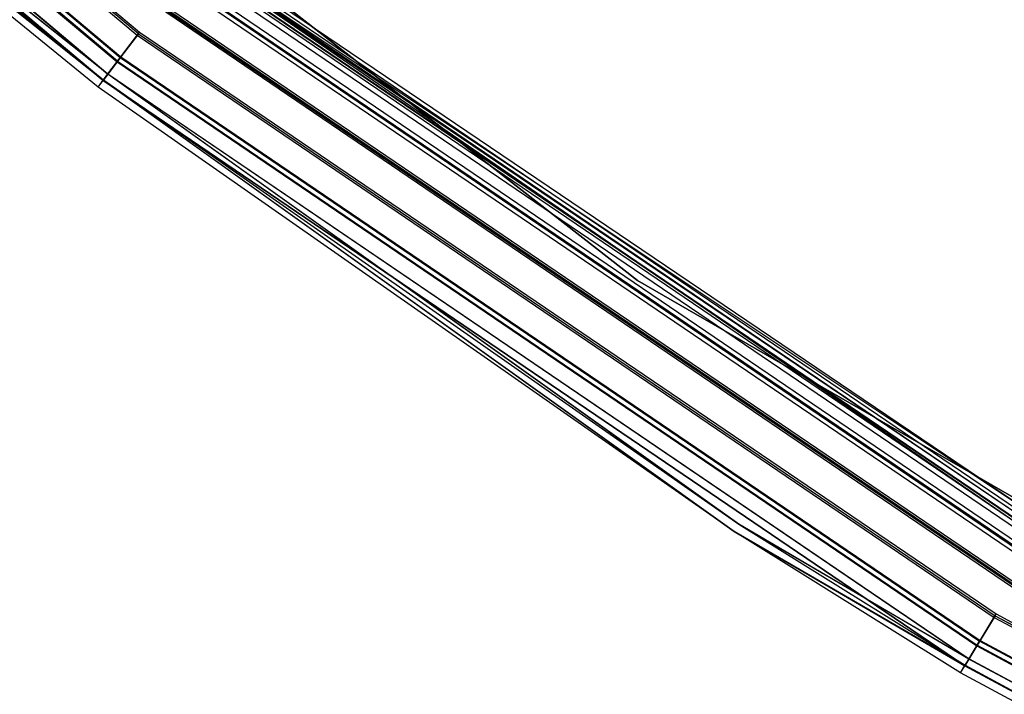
# Model space of a CAD drawing. Extents: x 3 to 49, y 3 to 103.
# Tile 3 of 101: x 12.01 to 14.24, y 6.38 to 7.91. Entities that reach past the tile are written whole.
import ezdxf

# ---------------------------------------------------------------- set-up
doc = ezdxf.new("R2010")
doc.units = 0
doc.header["$LTSCALE"] = 2.54
doc.layers.get('0').update_dxf_attribs({"linetype": 'CONTINUOUS'})

# ---------------------------------------------------------------- blocks, each defined once
blk = doc.blocks.new('HOTEL-MOOD-11782-11790_STL')
at = {"color": 0}
for p, q in [((10.4889, 9.3914, 152.8656), (12.2832, 7.8807, 152.8656)), ((10.4889, 9.3914, 152.8656), (12.2832, 7.8807, 152.8656)), ((10.4827, 9.3848, 122.5019), (12.2778, 7.8735, 122.5019)), ((10.4827, 9.3848, 122.5019), (12.2778, 7.8735, 122.5019)), ((12.2804, 7.8771, 122.5214), (10.4857, 9.3881, 122.5214)), ((12.2804, 7.8771, 122.5214), (10.4857, 9.3881, 122.5214)), ((12.2805, 7.8772, 152.8851), (10.4858, 9.3882, 152.8851)), ((12.2805, 7.8772, 152.8851), (10.4858, 9.3882, 152.8851)), ((10.431, 9.3294, 122.5385), (12.232, 7.8131, 122.5385)), ((10.431, 9.3294, 122.5385), (12.232, 7.8131, 122.5385)), ((12.2333, 7.8149, 152.8474), (10.4325, 9.3311, 152.8474)), ((12.2333, 7.8149, 152.8474), (10.4325, 9.3311, 152.8474)), ((10.4395, 9.3385, 122.5541), (12.2395, 7.823, 122.5541)), ((10.4395, 9.3385, 122.5541), (12.2395, 7.823, 122.5541)), ((10.441, 9.3402, 152.8317), (12.2409, 7.8248, 152.8317)), ((10.441, 9.3402, 152.8317), (12.2409, 7.8248, 152.8317)), ((10.4075, 9.3043, 122.6129), (12.2112, 7.7856, 122.6129)), ((10.4075, 9.3043, 122.6129), (12.2112, 7.7856, 122.6129)), ((10.4079, 9.3047, 152.7708), (12.2115, 7.7861, 152.7708)), ((10.4079, 9.3047, 152.7708), (12.2115, 7.7861, 152.7708)), ((10.3952, 9.2911, 122.6042), (12.2003, 7.7713, 122.6042)), ((10.3952, 9.2911, 122.6042), (12.2003, 7.7713, 122.6042)), ((12.2007, 7.7717, 152.7795), (10.3955, 9.2915, 152.7795)), ((12.2007, 7.7717, 152.7795), (10.3955, 9.2915, 152.7795)), ((10.928, 9.2576, 122.7154), (13.4109, 7.3178, 122.7154)), ((13.4109, 7.3178, 122.6954), (10.928, 9.2576, 122.6954)), ((10.928, 9.2576, 122.7154), (13.4109, 7.3178, 122.7154)), ((13.4109, 7.3178, 122.6954), (10.928, 9.2576, 122.6954)), ((10.9664, 8.7769, 122.6863), (12.2011, 7.7723, 122.6863)), ((12.2112, 7.7856, 122.6129), (10.9664, 8.7769, 122.6863)), ((12.2112, 7.7856, 122.6129), (10.9664, 8.7769, 122.6863)), ((10.9664, 8.7769, 152.6949), (12.2011, 7.7723, 152.6949)), ((10.9664, 8.7769, 122.6863), (12.2011, 7.7723, 122.6863)), ((10.9664, 8.7769, 152.6949), (12.2011, 7.7723, 152.6949)), ((10.9664, 8.7769, 152.6949), (12.2115, 7.7861, 152.7708)), ((10.9664, 8.7769, 152.6949), (12.2115, 7.7861, 152.7708)), ((12.2003, 7.7713, 122.6042), (10.9533, 8.7618, 122.6863)), ((12.189, 7.7563, 122.6863), (10.9533, 8.7618, 122.6863)), ((12.2003, 7.7713, 122.6042), (10.9533, 8.7618, 122.6863)), ((12.189, 7.7563, 152.6949), (10.9533, 8.7618, 152.6949)), ((12.189, 7.7563, 122.6863), (10.9533, 8.7618, 122.6863)), ((12.189, 7.7563, 152.6949), (10.9533, 8.7618, 152.6949)), ((12.2007, 7.7717, 152.7795), (10.9533, 8.7618, 152.6949)), ((12.2007, 7.7717, 152.7795), (10.9533, 8.7618, 152.6949)), ((12.4129, 8.0519, 152.7797), (14.3448, 6.7627, 152.6951)), ((12.4129, 8.0519, 152.7797), (14.3448, 6.7627, 152.6951)), ((12.4129, 8.0519, 152.7797), (14.3348, 6.7461, 152.7797)), ((12.4129, 8.0519, 152.7797), (14.3348, 6.7461, 152.7797)), ((14.3386, 6.7524, 122.6863), (12.4173, 8.0577, 122.6863)), ((14.3386, 6.7524, 122.6863), (12.4173, 8.0577, 122.6863)), ((12.402, 8.0375, 152.771), (14.3254, 6.7307, 152.771)), ((12.402, 8.0375, 152.771), (14.3254, 6.7307, 152.771)), ((12.4052, 8.0418, 122.6863), (14.3282, 6.7353, 122.6863)), ((12.4052, 8.0418, 122.6863), (14.3282, 6.7353, 122.6863)), ((12.406, 8.0428, 122.6042), (14.3289, 6.7364, 122.6042)), ((12.406, 8.0428, 122.6042), (14.3289, 6.7364, 122.6042)), ((12.3802, 8.0087, 152.8475), (14.3067, 6.6998, 152.8475)), ((12.3802, 8.0087, 152.8475), (14.3067, 6.6998, 152.8475)), ((12.3951, 8.0285, 122.6129), (14.3195, 6.721, 122.6129)), ((12.3951, 8.0285, 122.6129), (14.3195, 6.721, 122.6129)), ((12.4893, 8.0186, 152.6951), (14.3448, 6.7627, 152.6951)), ((12.4893, 8.0186, 152.6951), (14.3448, 6.7627, 152.6951)), ((12.3668, 7.9911, 122.5541), (14.2952, 6.6809, 122.5541)), ((12.3668, 7.9911, 122.5541), (14.2952, 6.6809, 122.5541)), ((12.3727, 7.9988, 152.8319), (14.3002, 6.6891, 152.8319)), ((12.3727, 7.9988, 152.8319), (14.3002, 6.6891, 152.8319)), ((12.3743, 8.001, 122.5385), (14.3017, 6.6915, 122.5385)), ((12.3743, 8.001, 122.5385), (14.3017, 6.6915, 122.5385)), ((14.3345, 6.7456, 152.6951), (12.4773, 8.0026, 152.6951)), ((12.4773, 8.0026, 152.6951), (14.3254, 6.7307, 152.771)), ((12.4773, 8.0026, 152.6951), (14.3254, 6.7307, 152.771)), ((14.3345, 6.7456, 152.6951), (12.4773, 8.0026, 152.6951)), ((12.3286, 7.9406, 122.5019), (14.2623, 6.6267, 122.5019)), ((12.3286, 7.9406, 122.5019), (14.2623, 6.6267, 122.5019)), ((12.3303, 7.9428, 152.8656), (14.2638, 6.6291, 152.8656)), ((12.3303, 7.9428, 152.8656), (14.2638, 6.6291, 152.8656)), ((12.3329, 7.9464, 152.8851), (14.2661, 6.6329, 152.8851)), ((12.3329, 7.9464, 152.8851), (14.2661, 6.6329, 152.8851)), ((14.26, 6.6229, 122.5214), (12.3259, 7.937, 122.5214)), ((14.26, 6.6229, 122.5214), (12.3259, 7.937, 122.5214)), ((12.2778, 7.8735, 122.5019), (12.232, 7.8131, 122.5385)), ((12.2778, 7.8735, 122.5019), (12.232, 7.8131, 122.5385)), ((12.2805, 7.8772, 152.8851), (12.2333, 7.8149, 152.8474)), ((12.2805, 7.8772, 152.8851), (12.2333, 7.8149, 152.8474)), ((12.2804, 7.8771, 122.5214), (12.2395, 7.823, 122.5541)), ((12.2804, 7.8771, 122.5214), (12.2395, 7.823, 122.5541)), ((12.2409, 7.8248, 152.8317), (12.2832, 7.8807, 152.8656)), ((12.2409, 7.8248, 152.8317), (12.2832, 7.8807, 152.8656)), ((12.2778, 7.8735, 122.5019), (14.2187, 6.5548, 122.5019)), ((12.2778, 7.8735, 122.5019), (14.2187, 6.5548, 122.5019)), ((12.2804, 7.8771, 122.5214), (14.221, 6.5586, 122.5214)), ((12.2804, 7.8771, 122.5214), (14.221, 6.5586, 122.5214)), ((12.2805, 7.8772, 152.8851), (14.2211, 6.5587, 152.8851)), ((12.2805, 7.8772, 152.8851), (14.2211, 6.5587, 152.8851)), ((12.2832, 7.8807, 152.8656), (14.2234, 6.5625, 152.8656)), ((12.2832, 7.8807, 152.8656), (14.2234, 6.5625, 152.8656)), ((12.232, 7.8131, 122.5385), (12.2003, 7.7713, 122.6042)), ((12.232, 7.8131, 122.5385), (12.2003, 7.7713, 122.6042)), ((12.2333, 7.8149, 152.8474), (12.2007, 7.7717, 152.7795)), ((12.2333, 7.8149, 152.8474), (12.2007, 7.7717, 152.7795)), ((12.2395, 7.823, 122.5541), (12.2112, 7.7856, 122.6129)), ((12.2395, 7.823, 122.5541), (12.2112, 7.7856, 122.6129)), ((12.2115, 7.7861, 152.7708), (12.2409, 7.8248, 152.8317)), ((12.2115, 7.7861, 152.7708), (12.2409, 7.8248, 152.8317)), ((12.232, 7.8131, 122.5385), (14.1794, 6.49, 122.5385)), ((12.232, 7.8131, 122.5385), (14.1794, 6.49, 122.5385)), ((12.2333, 7.8149, 152.8474), (14.1805, 6.4919, 152.8474)), ((12.2333, 7.8149, 152.8474), (14.1805, 6.4919, 152.8474)), ((12.2395, 7.823, 122.5541), (14.1859, 6.5006, 122.5541)), ((12.2395, 7.823, 122.5541), (14.1859, 6.5006, 122.5541)), ((12.2409, 7.8248, 152.8317), (14.187, 6.5025, 152.8317)), ((12.2409, 7.8248, 152.8317), (14.187, 6.5025, 152.8317)), ((12.2011, 7.7723, 152.6949), (12.2115, 7.7861, 152.7708)), ((12.2011, 7.7723, 152.6949), (12.2115, 7.7861, 152.7708)), ((12.2011, 7.7723, 122.6863), (12.2112, 7.7856, 122.6129)), ((12.2011, 7.7723, 122.6863), (12.2112, 7.7856, 122.6129)), ((13.6407, 6.7662, 122.6863), (12.2112, 7.7856, 122.6129)), ((13.6407, 6.7662, 122.6863), (12.2112, 7.7856, 122.6129)), ((14.1615, 6.4605, 122.6129), (12.2112, 7.7856, 122.6129)), ((14.1615, 6.4605, 122.6129), (12.2112, 7.7856, 122.6129)), ((12.2115, 7.7861, 152.7708), (13.6407, 6.7662, 152.6949)), ((12.2115, 7.7861, 152.7708), (14.1618, 6.461, 152.7708)), ((12.2115, 7.7861, 152.7708), (13.6407, 6.7662, 152.6949)), ((12.2115, 7.7861, 152.7708), (14.1618, 6.461, 152.7708)), ((12.189, 7.7563, 152.6949), (12.2007, 7.7717, 152.7795)), ((12.189, 7.7563, 152.6949), (12.2007, 7.7717, 152.7795)), ((12.189, 7.7563, 122.6863), (12.2003, 7.7713, 122.6042)), ((12.189, 7.7563, 122.6863), (12.2003, 7.7713, 122.6042)), ((13.6299, 6.7494, 122.6863), (12.2003, 7.7713, 122.6042)), ((12.2003, 7.7713, 122.6042), (14.1522, 6.4451, 122.6042)), ((13.6299, 6.7494, 122.6863), (12.2003, 7.7713, 122.6042)), ((12.2003, 7.7713, 122.6042), (14.1522, 6.4451, 122.6042)), ((12.2007, 7.7717, 152.7795), (14.1525, 6.4456, 152.7795)), ((12.2007, 7.7717, 152.7795), (14.1525, 6.4456, 152.7795)), ((12.2007, 7.7717, 152.7795), (13.6299, 6.7494, 152.6949)), ((12.2007, 7.7717, 152.7795), (13.6299, 6.7494, 152.6949)), ((12.2011, 7.7723, 122.6863), (13.6407, 6.7662, 122.6863)), ((12.2011, 7.7723, 152.6949), (12.2011, 7.7723, 122.6863)), ((12.2011, 7.7723, 152.6949), (12.2011, 7.7723, 122.6863)), ((12.2011, 7.7723, 152.6949), (13.6407, 6.7662, 152.6949)), ((12.2011, 7.7723, 122.6863), (13.6407, 6.7662, 122.6863)), ((12.2011, 7.7723, 152.6949), (13.6407, 6.7662, 152.6949)), ((13.6299, 6.7494, 122.6863), (12.189, 7.7563, 122.6863)), ((13.6299, 6.7494, 152.6949), (12.189, 7.7563, 152.6949)), ((12.189, 7.7563, 152.6949), (12.189, 7.7563, 122.6863)), ((13.6299, 6.7494, 122.6863), (12.189, 7.7563, 122.6863)), ((12.189, 7.7563, 152.6949), (12.189, 7.7563, 122.6863)), ((13.6299, 6.7494, 152.6949), (12.189, 7.7563, 152.6949)), ((13.4109, 7.3178, 122.7154), (16.1395, 5.7424, 122.7154)), ((16.1395, 5.7424, 122.6954), (13.4109, 7.3178, 122.6954)), ((13.4109, 7.3178, 122.7154), (16.1395, 5.7424, 122.7154)), ((13.4109, 7.3178, 122.7154), (13.4109, 7.3178, 122.6954)), ((16.1395, 5.7424, 122.6954), (13.4109, 7.3178, 122.6954)), ((13.4109, 7.3178, 122.7154), (13.4109, 7.3178, 122.6954)), ((13.6407, 6.7662, 122.6863), (14.1528, 6.4462, 122.6863)), ((14.1615, 6.4605, 122.6129), (13.6407, 6.7662, 122.6863)), ((14.1615, 6.4605, 122.6129), (13.6407, 6.7662, 122.6863)), ((13.6407, 6.7662, 152.6949), (13.6407, 6.7662, 122.6863)), ((13.6407, 6.7662, 152.6949), (13.6407, 6.7662, 122.6863)), ((13.6407, 6.7662, 152.6949), (14.1528, 6.4462, 152.6949)), ((13.6407, 6.7662, 122.6863), (14.1528, 6.4462, 122.6863)), ((13.6407, 6.7662, 152.6949), (14.1528, 6.4462, 152.6949)), ((13.6407, 6.7662, 152.6949), (14.1618, 6.461, 152.7708)), ((13.6407, 6.7662, 152.6949), (14.1618, 6.461, 152.7708)), ((14.1425, 6.4291, 122.6863), (13.6299, 6.7494, 122.6863)), ((13.6299, 6.7494, 122.6863), (14.1522, 6.4451, 122.6042)), ((13.6299, 6.7494, 122.6863), (14.1522, 6.4451, 122.6042)), ((14.1425, 6.4291, 152.6949), (13.6299, 6.7494, 152.6949)), ((13.6299, 6.7494, 152.6949), (13.6299, 6.7494, 122.6863)), ((14.1425, 6.4291, 122.6863), (13.6299, 6.7494, 122.6863)), ((13.6299, 6.7494, 152.6949), (13.6299, 6.7494, 122.6863)), ((14.1425, 6.4291, 152.6949), (13.6299, 6.7494, 152.6949)), ((14.1525, 6.4456, 152.7795), (13.6299, 6.7494, 152.6949)), ((14.1525, 6.4456, 152.7795), (13.6299, 6.7494, 152.6949)), ((14.2211, 6.5587, 152.8851), (14.1805, 6.4919, 152.8474)), ((14.2211, 6.5587, 152.8851), (14.1805, 6.4919, 152.8474)), ((14.221, 6.5586, 122.5214), (14.1859, 6.5006, 122.5541)), ((14.221, 6.5586, 122.5214), (14.1859, 6.5006, 122.5541)), ((14.187, 6.5025, 152.8317), (14.2234, 6.5625, 152.8656)), ((14.187, 6.5025, 152.8317), (14.2234, 6.5625, 152.8656)), ((14.221, 6.5586, 122.5214), (16.2869, 5.4466, 122.5214)), ((14.221, 6.5586, 122.5214), (16.2869, 5.4466, 122.5214)), ((14.2211, 6.5587, 152.8851), (16.2869, 5.4467, 152.8851)), ((14.2211, 6.5587, 152.8851), (16.2869, 5.4467, 152.8851)), ((14.2234, 6.5625, 152.8656), (16.2888, 5.4508, 152.8656)), ((14.2234, 6.5625, 152.8656), (16.2888, 5.4508, 152.8656)), ((14.2187, 6.5548, 122.5019), (14.1794, 6.49, 122.5385)), ((14.2187, 6.5548, 122.5019), (14.1794, 6.49, 122.5385)), ((14.2187, 6.5548, 122.5019), (16.2849, 5.4426, 122.5019)), ((14.2187, 6.5548, 122.5019), (16.2849, 5.4426, 122.5019)), ((14.1794, 6.49, 122.5385), (14.1522, 6.4451, 122.6042)), ((14.1794, 6.49, 122.5385), (14.1522, 6.4451, 122.6042)), ((14.1805, 6.4919, 152.8474), (14.1525, 6.4456, 152.7795)), ((14.1805, 6.4919, 152.8474), (14.1525, 6.4456, 152.7795)), ((14.1615, 6.4605, 122.6129), (14.1859, 6.5006, 122.5541)), ((14.1615, 6.4605, 122.6129), (14.1859, 6.5006, 122.5541)), ((14.1618, 6.461, 152.7708), (14.187, 6.5025, 152.8317)), ((14.1618, 6.461, 152.7708), (14.187, 6.5025, 152.8317)), ((14.1794, 6.49, 122.5385), (16.2525, 5.3741, 122.5385)), ((14.1794, 6.49, 122.5385), (16.2525, 5.3741, 122.5385)), ((14.1805, 6.4919, 152.8474), (16.2535, 5.3761, 152.8474)), ((14.1805, 6.4919, 152.8474), (16.2535, 5.3761, 152.8474)), ((16.2578, 5.3853, 122.5541), (14.1859, 6.5006, 122.5541)), ((16.2578, 5.3853, 122.5541), (14.1859, 6.5006, 122.5541)), ((14.187, 6.5025, 152.8317), (16.2588, 5.3874, 152.8317)), ((14.187, 6.5025, 152.8317), (16.2588, 5.3874, 152.8317)), ((14.1425, 6.4291, 152.6949), (14.1525, 6.4456, 152.7795)), ((14.1425, 6.4291, 152.6949), (14.1525, 6.4456, 152.7795)), ((14.1525, 6.4456, 152.7795), (16.2303, 5.3272, 152.7795)), ((14.1525, 6.4456, 152.7795), (16.2303, 5.3272, 152.7795)), ((14.1528, 6.4462, 152.6949), (14.1618, 6.461, 152.7708)), ((14.1528, 6.4462, 152.6949), (14.1618, 6.461, 152.7708)), ((14.1528, 6.4462, 122.6863), (14.1615, 6.4605, 122.6129)), ((14.1528, 6.4462, 122.6863), (14.1615, 6.4605, 122.6129)), ((14.1528, 6.4462, 122.6863), (16.2306, 5.3278, 122.6863)), ((14.1528, 6.4462, 152.6949), (14.1528, 6.4462, 122.6863)), ((14.1528, 6.4462, 152.6949), (14.1528, 6.4462, 122.6863)), ((14.1528, 6.4462, 152.6949), (16.2306, 5.3278, 152.6949)), ((14.1528, 6.4462, 122.6863), (16.2306, 5.3278, 122.6863)), ((14.1528, 6.4462, 152.6949), (16.2306, 5.3278, 152.6949)), ((16.2378, 5.343, 122.6129), (14.1615, 6.4605, 122.6129)), ((16.2378, 5.343, 122.6129), (14.1615, 6.4605, 122.6129)), ((14.1618, 6.461, 152.7708), (16.238, 5.3435, 152.7708)), ((14.1618, 6.461, 152.7708), (16.238, 5.3435, 152.7708)), ((14.1425, 6.4291, 122.6863), (14.1522, 6.4451, 122.6042)), ((14.1425, 6.4291, 122.6863), (14.1522, 6.4451, 122.6042)), ((16.222, 5.3097, 122.6863), (14.1425, 6.4291, 122.6863)), ((16.222, 5.3097, 152.6949), (14.1425, 6.4291, 152.6949)), ((14.1425, 6.4291, 152.6949), (14.1425, 6.4291, 122.6863)), ((16.222, 5.3097, 122.6863), (14.1425, 6.4291, 122.6863)), ((14.1425, 6.4291, 152.6949), (14.1425, 6.4291, 122.6863)), ((16.222, 5.3097, 152.6949), (14.1425, 6.4291, 152.6949)), ((14.1522, 6.4451, 122.6042), (16.23, 5.3267, 122.6042)), ((14.1522, 6.4451, 122.6042), (16.23, 5.3267, 122.6042))]:
    blk.add_line(p, q, dxfattribs=at)

msp = doc.modelspace()

# ---------------------------------------------------------------- block references
at = {"color": 0}
msp.add_blockref('HOTEL-MOOD-11782-11790_STL', (0, 0), dxfattribs=at)

doc.saveas('drawing.dxf')
